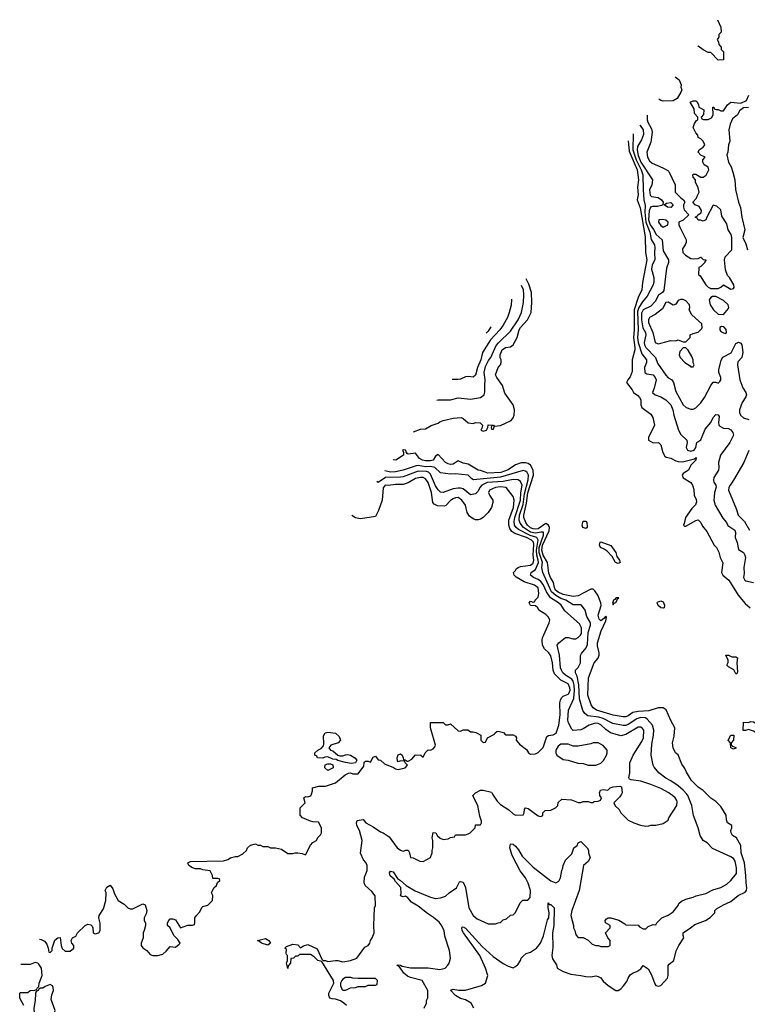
# Model space of a CAD drawing. Header units: inches. Extents: x 2380249 to 2585472, y 382747 to 546448.
# Tile 137 of 256: x 2422006 to 2427822, y 488320 to 496190. Entities that reach past the tile are written whole.
import ezdxf

# ---------------------------------------------------------------- set-up
doc = ezdxf.new("R2010")
doc.units = ezdxf.units.IN
doc.header["$MEASUREMENT"] = 0
doc.layers.add('C4428', color=7, linetype='Continuous')
doc.layers.add('C4429', color=7, linetype='Continuous')

msp = doc.modelspace()

# ---------------------------------------------------------------- linework, layer by layer
at = {"layer": 'C4428', "color": 4}
for points, elevation in [([(2422164.3, 488839.4), (2422176.8, 488836.8), (2422203.5, 488823.5), (2422222, 488802), (2422234, 488770), (2422238, 488738), (2422250, 488734), (2422266, 488750), (2422266, 488770), (2422286.3, 488833.7), (2422310, 488852), (2422330, 488854), (2422338, 488790), (2422346.4, 488766.4), (2422370, 488744.7), (2422410, 488746), (2422438, 488770), (2422438, 488790), (2422422, 488810), (2422418, 488830), (2422428.7, 488851.3), (2422455.3, 488864.7), (2422468, 488890), (2422530, 488951), (2422550, 488961), (2422575.3, 488955.3), (2422585.4, 488945.4), (2422591.1, 488931.1), (2422594, 488890), (2422610, 488882), (2422638, 488890), (2422648, 488910), (2422648.4, 488968.4), (2422638, 489010), (2422642, 489030), (2422676.5, 489083.5), (2422695.3, 489150), (2422698, 489210), (2422688, 489230), (2422703.1, 489256.9), (2422730, 489271), (2422750, 489242), (2422763.5, 489203.5), (2422792, 489150), (2422839.8, 489119.8), (2422870, 489092), (2422890, 489082), (2422910, 489082), (2422990, 489122), (2423010, 489114), (2423021, 489070), (2423016.9, 489043.1), (2423002, 489010), (2423002, 488990), (2423011.6, 488971.6), (2423012, 488950), (2423002, 488910), (2422992, 488890), (2422994, 488850), (2422978, 488810), (2422978, 488790), (2422990.9, 488770.9), (2423022, 488750), (2423050, 488718), (2423071.1, 488711.1), (2423110, 488711), (2423150, 488721), (2423176.5, 488743.5), (2423210, 488782), (2423250, 488778), (2423280.4, 488799.6), (2423288, 488810), (2423270, 488838), (2423238, 488870), (2423208, 488930), (2423188, 488950), (2423188, 488970), (2423198, 488990), (2423210, 489002), (2423230, 489002), (2423250, 488994), (2423290, 488932), (2423350, 488952), (2423387.3, 488952.7), (2423402, 488958), (2423406, 488970), (2423406, 489010), (2423418, 489030), (2423443.1, 489056.9), (2423464.7, 489095.3), (2423470, 489102), (2423510, 489112), (2423548, 489150), (2423548.4, 489188.4), (2423538, 489210), (2423558, 489250), (2423578, 489270), (2423587.3, 489292.7), (2423606, 489310), (2423602, 489322), (2423590, 489326), (2423550, 489326), (2423548, 489350), (2423528, 489388), (2423470, 489395.3), (2423450, 489402), (2423410, 489402), (2423386, 489410), (2423358, 489430), (2423350, 489452), (2423370, 489462), (2423634.6, 489465.4), (2423670, 489478), (2423690, 489491.3), (2423730, 489502), (2423750, 489502), (2423790, 489522), (2423818, 489550), (2423828, 489570), (2423850, 489592), (2423890, 489602), (2423910, 489592), (2423930, 489592), (2423950, 489582), (2423990, 489582), (2424011.6, 489571.6), (2424050, 489571.3), (2424099.6, 489559.6), (2424150, 489524.7), (2424190, 489524.7), (2424209.1, 489530.9), (2424230, 489531), (2424264.7, 489524.7), (2424290, 489514), (2424330, 489592), (2424350, 489612), (2424378, 489630), (2424390, 489654), (2424410, 489674), (2424418, 489690), (2424418, 489730), (2424395.3, 489775.3), (2424350, 489778), (2424330, 489784), (2424266, 489810), (2424247.3, 489832.7), (2424248, 489890), (2424288, 489930), (2424278, 489970), (2424290, 489982), (2424310, 489978), (2424332.9, 489987.1), (2424337.3, 490000)], 76), ([(2424618, 488310), (2424598, 488330), (2424570, 488348.7), (2424530, 488362), (2424503.1, 488363.1), (2424486, 488370), (2424478, 488390), (2424478, 488410), (2424518, 488490), (2424515.3, 488510), (2424422, 488662), (2424390, 488669), (2424358.6, 488698.6), (2424330, 488717.2), (2424242, 488718), (2424230, 488706), (2424210, 488706), (2424194, 488690), (2424174, 488686), (2424171, 488650), (2424151.3, 488628.7), (2424150, 488606), (2424138, 488650), (2424146, 488670), (2424146, 488710), (2424138, 488718), (2424135.3, 488730), (2424137.2, 488757.2), (2424126, 488770), (2424138, 488782), (2424190, 488800.7), (2424230, 488796), (2424250, 488772), (2424273.6, 488786.4), (2424310, 488798), (2424382.8, 488762.8), (2424422, 488682), (2424431.1, 488671.1), (2424448.9, 488671.1), (2424470, 488662.8), (2424529.5, 488670.5), (2424550, 488668.9), (2424590, 488658.4), (2424650, 488670.6), (2424702, 488690), (2424763.7, 488776.3), (2424790, 488791.3), (2424804, 488810), (2424809.2, 488830.8), (2424822, 488850), (2424838, 488890), (2424835.3, 488950), (2424842, 489090), (2424848.7, 489110), (2424847.3, 489187.3), (2424820.4, 489220.4), (2424768, 489270), (2424758, 489290), (2424763.1, 489336.9), (2424782, 489390), (2424782, 489430), (2424773.6, 489453.6), (2424754.6, 489474.6), (2424728.9, 489528.9), (2424742, 489630), (2424722.7, 489710), (2424699.5, 489750), (2424698, 489770), (2424704, 489790), (2424750, 489798), (2424771.3, 489770), (2424830, 489738), (2424890, 489698), (2424912, 489690), (2424958, 489658), (2425022, 489570), (2425050, 489551.3), (2425070, 489544.7), (2425091.6, 489551.6), (2425111.6, 489551.6), (2425122, 489530), (2425130, 489494), (2425150, 489492), (2425203.6, 489463.6), (2425230, 489462), (2425290, 489494), (2425302, 489530), (2425302, 489550), (2425308.7, 489570), (2425308.7, 489630), (2425304, 489650), (2425310, 489694), (2425331.1, 489691.1), (2425345.4, 489665.4), (2425366.8, 489646.8), (2425390, 489638), (2425430, 489642), (2425450, 489654), (2425482, 489658), (2425490, 489674), (2425570, 489674), (2425590, 489682), (2425606, 489690), (2425646, 489730), (2425650, 489754), (2425690, 489754), (2425698, 489770), (2425696.4, 489783.6), (2425684, 489824), (2425669, 489910), (2425635.3, 489970), (2425628.7, 489990), (2425638.3, 490000)], 72), ([(2425238, 488290), (2425258, 488330), (2425258, 488350), (2425268.4, 488371.6), (2425268.7, 488430), (2425222, 488510), (2425130, 488533.6), (2425106.2, 488546.2), (2425076.2, 488570), (2425040.4, 488620.4), (2425022, 488630), (2425025.2, 488634.8), (2425050, 488633.4), (2425064, 488624), (2425130, 488610.6), (2425270, 488610.7), (2425363.1, 488596.9), (2425406, 488610), (2425428.4, 488631.6), (2425438, 488650), (2425448.7, 488690), (2425442, 488750), (2425404.7, 488864.7), (2425399, 488910), (2425375.5, 488955.5), (2425357.5, 488977.5), (2425314.2, 489014.2), (2425264.8, 489044.8), (2425190, 489104), (2425136.5, 489136.5), (2425108.7, 489170), (2425090, 489184), (2425070, 489179), (2425050, 489188), (2425055.5, 489204.5), (2425053.6, 489253.6), (2425010, 489301.2), (2424999.1, 489319.1), (2424967.6, 489347.6), (2424962, 489370), (2424970, 489382.8), (2424990, 489379.1), (2425025.2, 489325.2), (2425050.3, 489310.3), (2425096, 489270), (2425167.6, 489227.6), (2425230, 489199.1), (2425290, 489176), (2425330, 489166.8), (2425370, 489171.3), (2425410, 489184.7), (2425438, 489210), (2425498, 489250), (2425522, 489298), (2425530, 489302), (2425550, 489296), (2425570, 489254), (2425596, 489090), (2425631.3, 489030), (2425662, 489002), (2425750, 488962), (2425810, 488962), (2425830, 488972), (2425850, 488974), (2425870, 488994), (2425896.4, 489003.6), (2425928.4, 489031.6), (2425950, 489034), (2425970, 489054), (2426006, 489130), (2426028.4, 489151.6), (2426067.3, 489152.7), (2426087.3, 489172.7), (2426088.7, 489230), (2426070, 489288), (2426049, 489330), (2426007.3, 489387.3), (2425940.9, 489510), (2425922.7, 489570), (2425930, 489602), (2425950, 489598.8), (2425970, 489584), (2425993.9, 489553.9), (2426023.4, 489503.4), (2426110, 489417.3), (2426250, 489306), (2426290, 489291.3), (2426314.6, 489305.4), (2426328, 489330), (2426338, 489390), (2426348.4, 489411.6), (2426348.7, 489430), (2426369.1, 489470.9), (2426418, 489522), (2426435.3, 489570), (2426462, 489590), (2426470, 489611.3), (2426490, 489622), (2426542, 489570), (2426551.6, 489551.6), (2426552, 489530), (2426564.7, 489490), (2426550, 489462), (2426511.3, 489430), (2426478.8, 489230), (2426418, 489070), (2426412, 489030), (2426432, 488950), (2426432, 488930), (2426442, 488910), (2426450, 488874), (2426470, 488854), (2426510, 488854), (2426550, 488832), (2426582, 488802), (2426610, 488791.3), (2426631.1, 488791.1), (2426650, 488782), (2426710, 488782), (2426726, 488790), (2426726, 488830), (2426706, 488850), (2426688, 488890), (2426726, 488930), (2426726, 488950), (2426688, 488970), (2426686, 488990), (2426696.4, 489003.6), (2426709.3, 489010.7), (2426730.7, 489010.7), (2426793.7, 488993.7), (2426843.6, 488963.6), (2426850, 488954), (2426950, 488952), (2426959.6, 488939.6), (2426990, 488922), (2427010, 488922), (2427030, 488942), (2427070, 488958), (2427090, 488954), (2427098, 488970), (2427138, 489010), (2427190, 489031.3), (2427230, 489058), (2427268.7, 489110), (2427274.6, 489125.4), (2427294.6, 489145.4), (2427330, 489161), (2427390, 489176), (2427413.6, 489186.4), (2427490, 489204.7), (2427546.3, 489233.7), (2427610, 489254), (2427659.1, 489280.9), (2427689.6, 489310.4), (2427734, 489366), (2427735.1, 489410), (2427723.6, 489463.6), (2427710, 489485.2), (2427690, 489499.3), (2427544.7, 489564.7), (2427502, 489610), (2427469.4, 489629.4), (2427444, 489670), (2427429, 489730), (2427392.7, 489830), (2427379.5, 489910), (2427347, 489990), (2427338.2, 490000)], 68), ([(2425635.3, 488290), (2425615.3, 488330), (2425570, 488356), (2425530, 488366.6), (2425490, 488389.2), (2425448, 488432), (2425470, 488441), (2425513.7, 488433.7), (2425570, 488433.4), (2425698, 488470), (2425728.7, 488490), (2425748, 488550), (2425730, 488608), (2425683.7, 488710), (2425552, 488890), (2425542.9, 488910), (2425539, 488930), (2425542.7, 488937.3), (2425550, 488938.8), (2425570, 488927.3), (2425702, 488782), (2425790, 488702.8), (2425870, 488646.8), (2425910, 488624.7), (2425950, 488612), (2425970, 488622), (2425990, 488642), (2426008.7, 488670), (2426015.3, 488690), (2426030, 488704.7), (2426054.6, 488725.4), (2426090, 488738), (2426138, 488770), (2426169, 488810), (2426191.6, 488868.4), (2426224.4, 488995.6), (2426234, 489010), (2426237.2, 489050), (2426229.4, 489090), (2426230, 489131.3), (2426238, 489118), (2426250, 489118), (2426278.8, 489090), (2426275.3, 488950), (2426265.5, 488890), (2426267.1, 488772.9), (2426258.8, 488710), (2426264.5, 488684.5), (2426295.3, 488635.3), (2426302, 488610), (2426350, 488581), (2426410, 488561), (2426490, 488551), (2426530, 488541), (2426570, 488538.8), (2426610, 488546.8), (2426630, 488542.8), (2426650.4, 488530.4), (2426670, 488504.7), (2426710.7, 488470.7), (2426770, 488431.3), (2426788.4, 488431.6), (2426810, 488444.7), (2426833.2, 488466.8), (2426858, 488502), (2426868.7, 488530), (2426885.6, 488554.4), (2426909.1, 488570.9), (2426938, 488582), (2426970, 488604.7), (2426990, 488631), (2427030, 488604.7), (2427055.5, 488555.5), (2427083.5, 488483.5), (2427091.1, 488471.1), (2427110, 488464.7), (2427130, 488471.3), (2427184, 488530), (2427189, 488550), (2427189, 488630), (2427198, 488642), (2427235.3, 488670), (2427253.6, 488746.4), (2427274, 488790), (2427314, 488850), (2427309, 488870), (2427310, 488891.3), (2427368.7, 488930), (2427401.5, 488958.5), (2427488, 488990), (2427525.6, 489014.4), (2427562, 489050), (2427562, 489070), (2427576.5, 489083.5), (2427630, 489114.8), (2427690, 489142.8), (2427748.7, 489190), (2427803.9, 489216.1), (2427814.5, 489230), (2427818.7, 489250), (2427811.3, 489290), (2427809.6, 489350), (2427798.4, 489450), (2427773, 489530), (2427769.2, 489589.2), (2427735.3, 489650), (2427704, 489670), (2427692.7, 489690), (2427689.2, 489710), (2427697.2, 489730), (2427698, 489750), (2427662, 489770), (2427654, 489794), (2427652.7, 489832.7), (2427610, 489902), (2427570, 489942), (2427530, 489968.7), (2427498.7, 490000)], 64), ([(2425786.1, 490000), (2425822.5, 489942.5), (2425850, 489918), (2425915.3, 489875.3), (2425950, 489842), (2425970, 489832), (2426030, 489834), (2426038, 489850), (2426040.4, 489879.6), (2426050, 489891.3), (2426070, 489884.7), (2426150, 489826), (2426170, 489822), (2426186, 489830), (2426188.4, 489851.6), (2426206, 489870), (2426250, 489872), (2426288.4, 489891.6), (2426306, 489910), (2426310, 489934), (2426340.4, 489959.6), (2426415.3, 489955.3), (2426470, 489934), (2426490, 489934), (2426510, 489942), (2426550, 489942), (2426570, 489934), (2426590, 489934), (2426598, 489942), (2426630, 489944), (2426648.9, 489951.1), (2426655.3, 489970), (2426644, 489990), (2426642.6, 490000)], 72), ([(2426815.1, 490000), (2426802, 489978), (2426754, 489930), (2426765.4, 489905.4), (2426796.9, 489876.9), (2426811.6, 489851.6), (2426870, 489792), (2426914, 489770), (2426967.3, 489752.7), (2427010, 489744.7), (2427034.6, 489745.4), (2427050, 489752), (2427090, 489752), (2427150, 489764.7), (2427188.9, 489791.1), (2427195.3, 489810), (2427259, 489910), (2427262, 489938), (2427259, 489950), (2427244, 489970), (2427224, 489990), (2427209, 490000)], 72), ([(2422038, 488310), (2422008, 488370), (2422006, 488410), (2422010, 488414), (2422070, 488414), (2422088.4, 488431.6), (2422127.3, 488432.7), (2422142, 488438), (2422146, 488450), (2422158, 488462), (2422162, 488490), (2422185.2, 488550), (2422179.3, 488610), (2422160.2, 488640.2), (2422150, 488649), (2422130, 488654), (2422090, 488639), (2422015.9, 488638.1)], 76)]:
    msp.add_lwpolyline(points, dxfattribs=dict(at, elevation=elevation))
for points, elevation in [([(2423990, 488794), (2423938, 488810), (2423923.1, 488823.1), (2423906, 488830), (2423970, 488844.7), (2423998, 488830), (2424010, 488808)], 72), ([(2422250, 488478), (2422210, 488462), (2422190, 488448.7), (2422172, 488448), (2422158, 488442), (2422154, 488430), (2422138, 488422), (2422132.7, 488407.3), (2422131, 488350), (2422118, 488290), (2422122, 488250), (2422146, 488226), (2422190, 488198), (2422210, 488191.3), (2422230, 488192), (2422278.6, 488241.4), (2422289, 488270), (2422258.6, 488358.6), (2422264.1, 488395.9), (2422277.2, 488430), (2422274.6, 488454.6), (2422268.4, 488468.4)], 76), ([(2424654, 488534), (2424610, 488534), (2424590, 488522), (2424581, 488510), (2424571.3, 488490), (2424571.3, 488470), (2424581, 488441), (2424590, 488432), (2424610, 488432), (2424630, 488442), (2424650, 488452), (2424690, 488454), (2424710, 488462), (2424770, 488462), (2424790, 488474), (2424850, 488474), (2424862, 488478), (2424866, 488510), (2424850, 488526), (2424710, 488526), (2424670, 488528)], 72)]:
    msp.add_lwpolyline(points, close=True, dxfattribs=dict(at, elevation=elevation))
at = {"layer": 'C4429', "color": 4}
for points, elevation in [([(2427582.2, 496189.5), (2427611.3, 496130), (2427614, 496090), (2427594, 496070), (2427594, 496050), (2427582, 496030), (2427591.6, 496011.6), (2427594, 495990), (2427614, 495970), (2427614, 495950), (2427631.6, 495931.6), (2427632, 495870), (2427590, 495866), (2427530, 495926), (2427510, 495926), (2427470, 495948), (2427430, 495978), (2427427.2, 495979.3)], 76), ([(2427245.9, 495733.2), (2427278, 495710), (2427294, 495670), (2427291.1, 495651.1), (2427298, 495630), (2427290.9, 495609.1), (2427259.8, 495560.2), (2427230, 495542), (2427150, 495538), (2427130, 495543.6), (2427113.5, 495553.6)], 76), ([(2427020.6, 495427.6), (2427021.6, 495390), (2427026, 495370), (2427056.5, 495316.5), (2427060.3, 495290), (2427050.5, 495209.5), (2427019.1, 495130), (2427024.9, 495090), (2427040.9, 495060.9), (2427061.7, 495041.7), (2427146.6, 495006.6), (2427185.5, 494985.5), (2427195.5, 494975.5), (2427244.7, 494870), (2427244.7, 494810), (2427290, 494764.7), (2427312, 494750), (2427322, 494730), (2427312, 494710), (2427311.3, 494690), (2427318, 494670), (2427354, 494630), (2427310, 494588), (2427274, 494570), (2427274, 494550), (2427282, 494530), (2427332, 494430), (2427332, 494410), (2427324.7, 494390), (2427302.8, 494357.2), (2427306, 494330), (2427326.6, 494306.6), (2427370, 494281), (2427390, 494278), (2427430, 494282), (2427450, 494292), (2427470, 494274), (2427492, 494270), (2427482, 494258), (2427482, 494250), (2427450, 494218), (2427434, 494210), (2427432.7, 494152.7), (2427443.6, 494143.6), (2427490.7, 494070.7), (2427510, 494051.3), (2427530, 494042), (2427590, 494042), (2427610, 494052), (2427630, 494071.3), (2427690, 494036), (2427710, 494042), (2427715.3, 494050), (2427714, 494070), (2427678, 494130), (2427664, 494144), (2427648, 494190), (2427639, 494270), (2427644.7, 494295.3), (2427698, 494350), (2427697.2, 494450), (2427692.7, 494472.7), (2427668.7, 494510), (2427657.2, 494557.2), (2427618, 494618), (2427609.1, 494669.1), (2427578, 494698), (2427550, 494706), (2427498, 494610), (2427491.3, 494590), (2427470, 494578), (2427447.3, 494587.3), (2427430, 494588), (2427422, 494602), (2427406, 494610), (2427422, 494618), (2427426, 494630), (2427454, 494646), (2427454.6, 494665.4), (2427436.5, 494696.5), (2427406, 494710), (2427386, 494730), (2427416.4, 494763.6), (2427420.4, 494779.6), (2427438, 494810), (2427430, 494846), (2427408, 494890), (2427408, 494910), (2427388, 494930), (2427386, 494950), (2427390, 494954), (2427410, 494954), (2427450, 494932), (2427470, 494931.3), (2427493.6, 494946.4), (2427515.3, 494990), (2427508, 495010), (2427478, 495030), (2427466, 495050), (2427466, 495070), (2427486, 495090), (2427450, 495106), (2427428.7, 495130), (2427438, 495150), (2427468, 495170), (2427482, 495190), (2427470, 495218), (2427450, 495238), (2427428.7, 495248.7), (2427427.3, 495267.3), (2427410, 495286), (2427388.9, 495328.9), (2427400.2, 495359.8), (2427416.4, 495383.6), (2427426, 495390), (2427426, 495410), (2427400.4, 495440.4), (2427396.4, 495476.4), (2427366, 495530), (2427390, 495542), (2427410, 495542), (2427416.9, 495536.9), (2427431.6, 495511.6), (2427434, 495490), (2427474, 495470), (2427472.7, 495432.7), (2427454, 495410), (2427458, 495398), (2427472.7, 495392.7), (2427510, 495391.3), (2427534.6, 495405.4), (2427548, 495430), (2427546, 495490), (2427554, 495490), (2427558, 495478), (2427572.7, 495472.7), (2427590, 495472), (2427610, 495462), (2427630, 495462), (2427662, 495510), (2427690, 495531), (2427770, 495522), (2427815.3, 495544.7), (2427833.6, 495586.4)], 76), ([(2427831.6, 495488.4), (2427790, 495486), (2427759.6, 495460.4), (2427742, 495430), (2427704, 495396), (2427684.5, 495355.5), (2427674.8, 495310), (2427682, 495218), (2427671.3, 495190), (2427664.7, 495130), (2427658, 495110), (2427671.3, 495050), (2427693.7, 495013.7), (2427706.8, 494970), (2427721, 494910), (2427727.1, 494832.9), (2427750.7, 494730), (2427767.5, 494687.5), (2427778, 494610), (2427802.8, 494510), (2427786.8, 494450), (2427810, 494398), (2427824.4, 494350)], 76), ([(2426963, 495349.4), (2426964.8, 495344.8), (2426988, 495310), (2426992.4, 495272.4), (2426976.4, 495230), (2426943.8, 495176.2), (2426940.7, 495150), (2426950, 495104.9), (2426970, 495050.4), (2427064.7, 494910), (2427057.3, 494870), (2427040.4, 494830), (2427046, 494786), (2427055.5, 494775.5), (2427110, 494768.9), (2427135.5, 494750), (2427148, 494730), (2427146, 494710), (2427135.3, 494704.7), (2427104.8, 494695.2), (2427064, 494696), (2427048.1, 494691.9), (2427037.2, 494662.8), (2427033.1, 494590), (2427046, 494550), (2427073.1, 494513.1), (2427093.5, 494473.5), (2427140.4, 494430), (2427150, 494342), (2427190.5, 494270.5), (2427190.8, 494250), (2427176.3, 494203.7), (2427153.7, 494026.3), (2427144, 494010), (2427113.1, 493986.9), (2427083.9, 493936.1), (2427050, 493899.3), (2426990, 493869.6), (2426975.5, 493844.5), (2426975, 493790), (2426987.7, 493727.7), (2427007, 493690), (2427011.3, 493671.3), (2426997, 493610), (2426999.5, 493590), (2427010, 493570.6), (2427088, 493490), (2427104.7, 493444.7), (2427170, 493347.3), (2427190, 493327.3), (2427218, 493310), (2427231.3, 493290), (2427250, 493218), (2427310, 493111.3), (2427332, 493090), (2427370, 493076), (2427390, 493076), (2427410, 493086), (2427450, 493126), (2427479.3, 493170), (2427530, 493264.7), (2427550, 493291.3), (2427570, 493292), (2427590, 493284.7), (2427603.1, 493296.9), (2427608.7, 493310), (2427609, 493330), (2427593.2, 493370), (2427592.7, 493390), (2427612.3, 493467.7), (2427626.6, 493493.4), (2427693.1, 493526.9), (2427730, 493601), (2427750.9, 493610.9), (2427770, 493604.7), (2427778.8, 493590), (2427785.5, 493530), (2427778.8, 493490), (2427746.2, 493453.8), (2427742, 493430), (2427761.6, 493310), (2427786.1, 493246.1), (2427810.4, 493210), (2427814.4, 493190), (2427810, 493175.3), (2427781, 493130), (2427758.8, 493070), (2427758.8, 493050), (2427768.1, 493028.1), (2427790, 493006.8), (2427834.4, 492994.4)], 72), ([(2426910, 495277.5), (2426906.3, 495150), (2426933.8, 495070), (2426972.5, 494990), (2426985.8, 494950), (2426988.3, 494830), (2426994.9, 494750), (2427004.1, 494704.1), (2427003.7, 494650), (2427011.3, 494570), (2427041.2, 494490), (2427053.3, 494433.3), (2427080.4, 494390), (2427083.7, 494370), (2427078.9, 494330), (2427082.4, 494270), (2427062, 494230), (2427054.9, 494194.9), (2427073.4, 494130), (2427075.2, 494095.2), (2427070.5, 494070), (2427020.5, 493979.5), (2426984.3, 493935.7), (2426955.2, 493890), (2426943.4, 493856.6), (2426950.2, 493709.8), (2426945.2, 493650), (2426948.5, 493610), (2426978, 493518), (2427015.5, 493470), (2427015.5, 493450), (2427000.5, 493410), (2427002.8, 493370), (2427018, 493358), (2427070, 493350.7), (2427086, 493330), (2427094, 493310), (2427076.8, 493243.2), (2427062.8, 493210), (2427084.7, 493190), (2427130, 493174.8), (2427170, 493151), (2427210.7, 493110), (2427226.8, 493070), (2427233.4, 493030), (2427270.5, 492910), (2427290, 492874.8), (2427337.3, 492830), (2427342, 492810), (2427334, 492770), (2427344, 492750), (2427370, 492740.3), (2427395.6, 492750), (2427409.5, 492770), (2427417.2, 492810), (2427450, 492831), (2427484.2, 492915.8), (2427529.3, 492970), (2427549.6, 493010.4), (2427570, 493034.8), (2427590, 493031), (2427597.1, 493017.1), (2427592.4, 492970), (2427594.9, 492950), (2427601.2, 492941.2), (2427630, 492923.8), (2427670, 492922), (2427690.4, 492910.4), (2427706.8, 492890), (2427711, 492870), (2427681, 492810), (2427606.8, 492710), (2427590.7, 492650), (2427594.8, 492610), (2427591, 492590), (2427554.8, 492530), (2427550.8, 492510), (2427554.4, 492494.4), (2427571, 492470), (2427574, 492454), (2427560.7, 492410), (2427556, 492376), (2427554.8, 492350), (2427565.5, 492310), (2427624.9, 492204.9), (2427656, 492170), (2427666.8, 492146.8), (2427721, 492110), (2427726, 492090), (2427724.7, 492050), (2427741, 492010), (2427750, 491954), (2427790, 491931.3), (2427802.8, 491910), (2427806, 491890), (2427793, 491810), (2427797.5, 491762.5), (2427790.8, 491730), (2427801, 491710), (2427810, 491704), (2427871, 491690)], 68), ([(2426868.9, 495221.8), (2426877.4, 495137.4), (2426941.5, 494990), (2426952, 494910), (2426943.1, 494850), (2426950.2, 494790), (2426941.3, 494750), (2426966.5, 494686.5), (2427004.9, 494455.1), (2427009, 494330), (2427018.9, 494270), (2426984.9, 494090), (2426979.5, 494030), (2426949, 493970), (2426918.1, 493870), (2426918.2, 493710), (2426910.9, 493650), (2426923.2, 493570), (2426922.4, 493550), (2426901.8, 493470), (2426901.2, 493378.8), (2426885.2, 493334.8), (2426865.5, 493310), (2426857.3, 493290), (2426902, 493230), (2426912, 493210), (2426947.1, 493187.1), (2426961, 493170), (2426970.8, 493150), (2426970.8, 493110), (2426978.8, 493090), (2427050, 493036), (2427066.8, 493010), (2427081, 492950), (2427031, 492850), (2427031.3, 492830), (2427070, 492806.8), (2427111.3, 492810), (2427130.5, 492790.5), (2427145.5, 492730), (2427161.7, 492701.7), (2427172.5, 492692.5), (2427210, 492683.8), (2427250, 492663), (2427270, 492657.1), (2427303.3, 492656.7), (2427399, 492681), (2427412, 492690), (2427411, 492670), (2427370, 492628.7), (2427350.7, 492589.3), (2427310, 492562), (2427301, 492550), (2427307.7, 492527.7), (2427370, 492491.3), (2427384.7, 492470), (2427394.4, 492434.4), (2427396, 492390), (2427413.7, 492353.7), (2427415.5, 492335.5), (2427407.9, 492312.1), (2427378.4, 492281.6), (2427328.2, 492211.8), (2427318, 492162), (2427311.3, 492150), (2427320.7, 492140.7), (2427330, 492140.7), (2427410, 492186.8), (2427430, 492191), (2427450, 492172), (2427462.5, 492142.5), (2427498.5, 492098.5), (2427556, 491990), (2427574.8, 491970), (2427592.8, 491932.8), (2427604, 491890), (2427627.3, 491847.3), (2427615.5, 491770), (2427626, 491750), (2427674, 491710), (2427747.7, 491590), (2427803.6, 491523.6), (2427844.9, 491490)], 64), ([(2425154.1, 492895.5), (2425210, 492916.3), (2425250, 492920.7), (2425293.6, 492946.4), (2425350, 492964.7), (2425363.7, 492976.3), (2425390, 492986.8), (2425470, 493006), (2425534, 493010), (2425550, 493002), (2425590, 492967.3), (2425630, 492962), (2425650, 492970.7), (2425686.8, 492966.8), (2425704.7, 492950), (2425702, 492930), (2425692, 492910), (2425710, 492901), (2425738, 492910), (2425748, 492930), (2425750, 492952), (2425794, 492950), (2425798, 492942), (2425790, 492946), (2425778, 492942), (2425774, 492930), (2425778, 492918), (2425790, 492914), (2425800.4, 492939.6), (2425850, 492947.3), (2425890, 492963.8), (2425934.1, 492985.9), (2425950, 493007.3), (2425957.7, 493030), (2425961.7, 493070), (2425951.5, 493110), (2425884.4, 493204.4), (2425864.9, 493264.9), (2425819, 493330), (2425809.5, 493350.5), (2425829, 493410), (2425849.1, 493430.9), (2425855.3, 493450), (2425855.3, 493470), (2425847.5, 493487.5), (2425845.1, 493510), (2425863.6, 493550), (2425889.8, 493570.2), (2425930, 493575.8), (2425949.7, 493590.3), (2425982, 493650), (2425998, 493710), (2426009.8, 493730.2), (2426063.5, 493790), (2426094, 493850), (2426099.6, 493930), (2426096.2, 494010), (2426076.2, 494076.2), (2426054.7, 494117.2)], 64), ([(2425340.7, 493148.6), (2425351.1, 493151.1), (2425448.9, 493151.1), (2425510, 493166), (2425610, 493156), (2425689.1, 493170.9), (2425718, 493190), (2425724.7, 493215.3), (2425722.7, 493270), (2425727, 493310), (2425719.7, 493370), (2425730, 493417.3), (2425754.3, 493465.7), (2425771.8, 493490), (2425815.2, 493584.8), (2425832.5, 493607.5), (2425930, 493700.5), (2425989.5, 493790), (2426017, 493850), (2426033, 493930), (2426036.3, 493990), (2426032.8, 494030), (2426016.3, 494065.1)], 68), ([(2425935.7, 493955.8), (2425937, 493950), (2425933.4, 493906.6), (2425918.4, 493850), (2425903.6, 493810), (2425871, 493749), (2425842.4, 493710), (2425768.2, 493631.8), (2425706, 493530), (2425691.2, 493470), (2425665.6, 493410), (2425650, 493347.3), (2425630, 493333.4), (2425590, 493338), (2425570, 493335.5), (2425530, 493316.3), (2425510, 493313), (2425470, 493312.7), (2425462.4, 493313.7)], 72), ([(2425773, 493735.1), (2425750, 493698.8), (2425734.5, 493682.9)], 76), ([(2427498.7, 490000), (2427470, 490028.7), (2427430, 490055.3), (2427375.3, 490110), (2427334.6, 490174.6), (2427319, 490210), (2427299.3, 490239.3), (2427270, 490314), (2427248.7, 490330), (2427228.7, 490370), (2427224, 490410), (2427236.5, 490463.5), (2427242.7, 490530), (2427209.5, 490589.5), (2427173.5, 490673.5), (2427150, 490689.6), (2427110, 490689.6), (2427035, 490665), (2426950, 490660.7), (2426906.8, 490653.2), (2426870, 490625.1), (2426850, 490617.6), (2426830, 490618), (2426750, 490631.2), (2426617.2, 490670), (2426588.4, 490688.4), (2426572.3, 490712.3), (2426547.3, 490790), (2426553, 490930), (2426597, 491050), (2426630, 491086.8), (2426637.6, 491110), (2426637.6, 491130), (2426624.4, 491184.4), (2426624.4, 491210), (2426654.5, 491305.5), (2426690, 491384.7), (2426695.5, 491415.5), (2426690, 491422), (2426676, 491404), (2426650, 491385.2), (2426638.6, 491398.6), (2426629.6, 491430), (2426653.8, 491506.2), (2426652, 491530), (2426626.6, 491590), (2426604.1, 491624.1), (2426590, 491637.2), (2426570, 491639.3), (2426470, 491584.8), (2426430, 491579.8), (2426350, 491596.2), (2426310, 491613.8), (2426289.8, 491630), (2426279.8, 491650), (2426271.6, 491691.6), (2426248.7, 491730), (2426235.3, 491764.7), (2426223.9, 491850), (2426189.2, 491910), (2426179.2, 491950), (2426185.4, 491990), (2426236.9, 492103.1), (2426240.2, 492130), (2426233.8, 492150), (2426210, 492162.5), (2426150, 492120.2), (2426130, 492116.5), (2426110, 492119.4), (2426090, 492127), (2426063.5, 492150), (2426051, 492170), (2426036, 492210), (2426035.1, 492230), (2426055.9, 492324.1), (2426066.7, 492406.7), (2426111.7, 492550), (2426108.8, 492588.8), (2426088.5, 492628.5), (2426070, 492642.4), (2426050, 492648.2), (2426013, 492647), (2425970, 492631.5), (2425910, 492591.1), (2425851.7, 492571.7), (2425746.4, 492566.4), (2425690, 492587), (2425670, 492589.6), (2425590, 492638), (2425550, 492646), (2425510, 492664), (2425470, 492638.4), (2425450, 492634.7), (2425430, 492638.9), (2425410, 492651.5), (2425350, 492715.3), (2425330, 492702), (2425311.4, 492668.6), (2425290, 492663.5), (2425250, 492663.5), (2425225.2, 492670), (2425202.7, 492682.7), (2425170, 492724), (2425110, 492718), (2425102, 492722), (2425094.6, 492734.6), (2425093.2, 492750), (2425070, 492752.7), (2425064.7, 492750), (2425074, 492730), (2425074, 492710), (2425011.3, 492670), (2424992.9, 492672.9), (2424991.5, 492674.9)], 64), ([(2427833.7, 492746.3), (2427794, 492650), (2427711.7, 492508.3), (2427683.8, 492470), (2427673.4, 492450), (2427670.7, 492430), (2427734.9, 492274.9), (2427747.7, 492230), (2427798, 492178), (2427839.3, 492110)], 72), ([(2427209, 490000), (2427194, 490010), (2427130, 490043.7), (2427050, 490078), (2426970, 490102.7), (2426893.6, 490113.6), (2426880.2, 490120.2), (2426875.3, 490130), (2426884, 490170), (2426882, 490250), (2426909.3, 490310), (2426978.4, 490421.6), (2426991.2, 490450), (2426993.3, 490510), (2426984.2, 490524.2), (2426970, 490534), (2426950, 490534), (2426850, 490477.4), (2426810, 490466), (2426729.3, 490490), (2426690, 490515.6), (2426650, 490553.6), (2426630, 490563.6), (2426610, 490566), (2426590, 490562.4), (2426558.8, 490550), (2426510, 490520.7), (2426490, 490514.5), (2426430, 490509), (2426419, 490519), (2426392.7, 490570), (2426387.6, 490590), (2426392.8, 490670), (2426435.1, 490764.9), (2426441, 490830), (2426438.6, 490870), (2426430, 490902), (2426419.2, 490919.2), (2426369.6, 490950), (2426347.6, 490970), (2426335.6, 490990), (2426329.7, 491010), (2426319.7, 491110), (2426302.7, 491190), (2426314, 491210), (2426367.7, 491252.3), (2426390, 491252.4), (2426430, 491240.4), (2426450, 491241.3), (2426470, 491250.5), (2426489.5, 491270), (2426495.1, 491284.9), (2426496.4, 491330), (2426480.7, 491360.7), (2426363.8, 491463.8), (2426333.6, 491510), (2426311.5, 491530), (2426248.7, 491568.7), (2426216.6, 491616.6), (2426190, 491676.3), (2426170, 491699.7), (2426150, 491715.1), (2426113.2, 491730), (2426089.5, 491750), (2426095.1, 491770), (2426130, 491794.9), (2426152.2, 491850), (2426151.3, 491870), (2426139.9, 491910), (2426137.1, 491950), (2426149.8, 492030), (2426139.6, 492050), (2426087.4, 492067.4), (2425993.8, 492113.8), (2425973, 492130), (2425961.7, 492150), (2425958, 492178), (2425962.2, 492210), (2426008.9, 492350), (2426012, 492408), (2426021.7, 492470), (2426010, 492499.5), (2425990, 492511.5), (2425950, 492515.1), (2425870, 492499.8), (2425742.8, 492490), (2425699.5, 492470), (2425683.1, 492450), (2425670, 492421.2), (2425650, 492401.2), (2425610, 492392.3), (2425550, 492438.7), (2425530, 492444.7), (2425510, 492446), (2425470, 492439.6), (2425390, 492409.3), (2425370, 492413.2), (2425350, 492433.2), (2425330, 492463.7), (2425290, 492558), (2425273.6, 492573.6), (2425257.4, 492577.4), (2425190, 492579.8), (2425070, 492535.4), (2425050, 492532.3), (2424930, 492531), (2424870, 492489.6), (2424861.8, 492498.9)], 72), ([(2427338.2, 490000), (2427310, 490032), (2427270, 490065.1), (2427210, 490106.6), (2427170, 490126.6), (2427114, 490170), (2427076.6, 490216.6), (2427069.1, 490230.9), (2427054, 490310), (2427058, 490398), (2427072.7, 490470), (2427075.1, 490510), (2427063.7, 490550), (2427020.1, 490600.1), (2427008, 490610), (2426970, 490613.3), (2426939.4, 490600.6), (2426870, 490556.3), (2426850, 490547.8), (2426830, 490547.6), (2426745.6, 490565.6), (2426670, 490603.5), (2426635.2, 490615.2), (2426545.7, 490625.7), (2426523.3, 490643.3), (2426507.3, 490667.3), (2426480.4, 490760.4), (2426473.9, 490873.9), (2426462.7, 490942.7), (2426449.3, 490970), (2426449, 490990), (2426470, 491011.3), (2426489, 491050), (2426488.9, 491108.9), (2426495.5, 491124.5), (2426532.7, 491170), (2426544.2, 491195.8), (2426550, 491292), (2426569.4, 491350), (2426569.3, 491370), (2426540.1, 491420.1), (2426526, 491470), (2426495.3, 491510), (2426490, 491513.2), (2426430, 491511.8), (2426370, 491549.7), (2426330, 491564.2), (2426290, 491587.8), (2426257.9, 491617.9), (2426186.6, 491770), (2426178.8, 491810), (2426183.7, 491850), (2426158.8, 491930), (2426159.2, 491970), (2426193.5, 492070), (2426192.7, 492092.7), (2426174.2, 492094.2), (2426130, 492086.8), (2426090, 492093.6), (2426033.5, 492130), (2426006.7, 492166.7), (2425998.8, 492190), (2426001, 492230), (2426030, 492315.5), (2426040.3, 492399.7), (2426070.7, 492510.7), (2426072, 492550), (2426062.9, 492570), (2426050, 492581.6), (2426030, 492586), (2425850, 492534.2), (2425632.3, 492512.3), (2425619.3, 492519.3), (2425589.4, 492549.4), (2425490, 492560.7), (2425450, 492558.4), (2425370, 492567.3), (2425323.7, 492610), (2425290, 492618.8), (2425250, 492615.8), (2425190, 492627.1), (2425175.1, 492624.9), (2425071.3, 492590), (2425010, 492575.1), (2424970, 492572.4), (2424925.1, 492584.8)], 68), ([(2424337.3, 490000), (2424346, 490026), (2424346, 490050), (2424396.4, 490063.6), (2424450, 490064.7), (2424528.9, 490091.1), (2424606.3, 490153.7), (2424632.9, 490167.1), (2424650, 490170.8), (2424670, 490162.8), (2424710, 490162), (2424756.4, 490223.6), (2424758, 490250), (2424763.1, 490256.9), (2424770, 490262), (2424790, 490262), (2424810, 490254), (2424830, 490294), (2424850, 490302), (2424870, 490274), (2424890, 490272), (2424922, 490242), (2424993.7, 490213.7), (2425010, 490202.8), (2425030, 490197.3), (2425086, 490210), (2425106, 490230), (2425086, 490250), (2425082, 490262), (2425050, 490266), (2425030, 490258), (2425024.7, 490264.7), (2425022, 490290), (2425030, 490314), (2425050, 490322), (2425062, 490310), (2425072, 490290), (2425074, 490274), (2425086, 490274), (2425102, 490262), (2425110, 490262), (2425140.4, 490279.6), (2425170, 490314), (2425211.6, 490311.6), (2425230, 490294), (2425248, 490330), (2425270, 490354), (2425290, 490352), (2425310, 490362), (2425323.1, 490376.9), (2425328.4, 490391.6), (2425288.7, 490530), (2425290, 490572), (2425390, 490572), (2425410, 490554), (2425430, 490554), (2425450, 490562), (2425510, 490504.7), (2425530, 490502), (2425550, 490514), (2425587.3, 490512.7), (2425610, 490498), (2425630, 490498), (2425651.1, 490491.1), (2425692, 490470), (2425692, 490430), (2425710, 490412), (2425730, 490414), (2425746, 490450), (2425802, 490478), (2425806, 490490), (2425820.4, 490499.6), (2425830, 490502), (2425871.6, 490491.6), (2425890, 490474), (2425950, 490474), (2425970, 490462), (2425978, 490450), (2425974, 490430), (2425999.6, 490399.6), (2426056.9, 490356.9), (2426072, 490330), (2426090, 490318), (2426130, 490321), (2426150, 490331.3), (2426190, 490371.3), (2426220.5, 490459.5), (2426231.5, 490468.5), (2426270, 490474.4), (2426293.3, 490486.7), (2426315.6, 490550), (2426326.8, 490633.2), (2426324.5, 490730), (2426329.5, 490750.5), (2426337.2, 490770), (2426350, 490782.8), (2426390, 490798), (2426395.8, 490804.2), (2426405.1, 490830), (2426404, 490850), (2426390, 490882), (2426331, 490911), (2426281.8, 490961.8), (2426271.2, 490990), (2426263.6, 491050), (2426250, 491104), (2426235.1, 491130), (2426201.7, 491161.7), (2426183.7, 491190), (2426180.9, 491230), (2426185.2, 491250), (2426238, 491370), (2426242, 491390), (2426232.9, 491412.9), (2426210, 491435.3), (2426155.3, 491470), (2426148.4, 491488.4), (2426130, 491506), (2426090, 491508), (2426078, 491530), (2426090, 491542), (2426110, 491534), (2426122, 491538), (2426126, 491550), (2426150, 491574), (2426156.5, 491603.5), (2426150, 491648), (2426122, 491670), (2426037.6, 491697.6), (2425974.2, 491734.2), (2425959, 491750), (2425954, 491770), (2425970, 491786), (2425977.5, 491802.5), (2425989.4, 491810.6), (2426010, 491820.5), (2426090, 491830.4), (2426110, 491846), (2426116, 491870), (2426110.6, 491910.6), (2426115.3, 491995.3), (2426112.7, 492012.7), (2426095.6, 492030), (2426056.2, 492050), (2425963, 492083), (2425940.2, 492100.2), (2425923.9, 492123.9), (2425914.5, 492150), (2425915.6, 492190), (2425952, 492290), (2425957.6, 492350), (2425950, 492379), (2425893.2, 492450), (2425850, 492456.9), (2425810, 492451.1), (2425760.7, 492430), (2425754, 492410), (2425760.7, 492390), (2425786.8, 492350), (2425787.3, 492330), (2425777.3, 492290), (2425750.5, 492249.5), (2425711, 492210), (2425690, 492197.2), (2425670, 492192.7), (2425650, 492192.7), (2425630, 492199.3), (2425600.7, 492220.7), (2425581.2, 492250), (2425568.7, 492310), (2425539, 492350), (2425511.5, 492371.5), (2425490, 492369.2), (2425470, 492359.5), (2425450, 492346.6), (2425412, 492308), (2425398.3, 492301.7), (2425344.7, 492304.7), (2425318, 492318), (2425309.3, 492330), (2425297.7, 492410), (2425271, 492490), (2425250, 492519.5), (2425230, 492529.5), (2425210, 492531.2), (2425170, 492521.6), (2425110, 492487), (2425070, 492473.6), (2425010, 492473.6), (2424950, 492466), (2424927.7, 492470), (2424910, 492448), (2424902, 492350), (2424873.7, 492266.3), (2424850, 492218), (2424730, 492199.3), (2424689.4, 492209.4), (2424660.8, 492226.2)], 76), ([(2426642.6, 490000), (2426641.2, 490010), (2426649.3, 490030.7), (2426670, 490036), (2426707.3, 490032.7), (2426726, 490050), (2426750, 490058), (2426803.6, 490063.6), (2426816.9, 490056.9), (2426821, 490010), (2426815.1, 490000)], 72), ([(2425638.3, 490000), (2425648, 490010), (2425690, 490030.7), (2425710.6, 490030.6), (2425776, 490016), (2425786.1, 490000)], 72)]:
    msp.add_lwpolyline(points, dxfattribs=dict(at, elevation=elevation))
for points, elevation in [([(2427210, 494688), (2427184, 494690), (2427158, 494710), (2427176.5, 494723.5), (2427210, 494728), (2427228, 494710)], 72), ([(2427146.4, 494593.6), (2427114, 494590), (2427112, 494570), (2427130, 494544.7), (2427150, 494532), (2427170, 494542), (2427186, 494550), (2427188, 494570), (2427170, 494588)], 76), ([(2427570, 493978), (2427543.6, 493976.4), (2427530, 493968), (2427518, 493950), (2427524.7, 493910), (2427551.3, 493870), (2427590, 493836), (2427630, 493832), (2427670, 493882), (2427674, 493890), (2427669, 493910), (2427630, 493944)], 76), ([(2427287.5, 493952.5), (2427270, 493944), (2427250, 493915.3), (2427230, 493908.7), (2427190, 493932), (2427170, 493928.7), (2427142.5, 493877.5), (2427086.1, 493833.9), (2427041, 493810), (2427036.8, 493803.2), (2427030.8, 493790), (2427031, 493769), (2427066.4, 493690), (2427086, 493610), (2427110, 493598), (2427130, 493604.7), (2427210, 493624.7), (2427250, 493622), (2427270, 493632), (2427310, 493614), (2427330, 493614), (2427366, 493650), (2427366, 493670), (2427390, 493682), (2427430, 493692), (2427458, 493722), (2427462, 493730), (2427458, 493758), (2427378, 493830), (2427358, 493870), (2427362, 493890), (2427359, 493910), (2427330, 493942.7), (2427310, 493952.3)], 76), ([(2427616.4, 493736.4), (2427602, 493730), (2427601, 493710), (2427610, 493698), (2427630, 493686), (2427650, 493682), (2427654, 493690), (2427652.7, 493712.7), (2427634.6, 493734.6)], 76), ([(2427330, 493566), (2427310, 493566), (2427283.6, 493536.4), (2427278, 493510), (2427284.7, 493490), (2427322, 493450), (2427363.6, 493423.6), (2427370, 493414), (2427390, 493414), (2427398, 493430), (2427388, 493448), (2427388, 493470), (2427378, 493498), (2427348.4, 493548.4)], 76), ([(2426530, 492122), (2426507, 492130), (2426502.9, 492150), (2426510, 492181), (2426530, 492182.8), (2426538, 492170), (2426542, 492138), (2426540.7, 492130)], 56), ([(2426790, 491842.7), (2426769.3, 491850), (2426740.2, 491900.2), (2426700.7, 491940.7), (2426678.4, 491958.4), (2426649.2, 491970), (2426640.9, 491990), (2426645.1, 492014.9), (2426650, 492017.3), (2426730, 491986), (2426770, 491931.3), (2426779.1, 491899.1), (2426799.1, 491870), (2426804.7, 491850)], 56), ([(2426795.3, 491570), (2426774, 491570), (2426774, 491566), (2426770, 491568), (2426764, 491556), (2426752, 491550), (2426745.4, 491525.4), (2426750, 491514), (2426753.6, 491526.4), (2426770, 491532), (2426782, 491550), (2426782, 491558)], 64), ([(2427150, 491486), (2427130, 491489.6), (2427108.7, 491508.7), (2427101.2, 491530), (2427104.8, 491535.2), (2427130, 491544), (2427150, 491536), (2427159.1, 491510), (2427156, 491490)], 56), ([(2427698, 491098), (2427730, 491098), (2427742, 491090), (2427738, 491050), (2427743.6, 490976.4), (2427738, 490962), (2427730, 490962), (2427714.6, 490994.6), (2427670, 491018), (2427658, 491030), (2427667.3, 491052.7), (2427668, 491070), (2427650, 491111.3), (2427670, 491111.3)], 56), ([(2427990, 490435.3), (2427948, 490450), (2427928.9, 490468.9), (2427870, 490502), (2427830, 490515.3), (2427808.4, 490508.4), (2427788.7, 490508.7), (2427790, 490574), (2427830, 490572), (2427850, 490581), (2427870, 490578.8), (2427899.8, 490559.8), (2427930.4, 490550.4), (2427955.5, 490535.5), (2427966.4, 490506.4), (2427990, 490478), (2428004.7, 490450), (2427999.8, 490440.2)], 56), ([(2424564.7, 490304.7), (2424590, 490306), (2424610, 490314.8), (2424630, 490317.3), (2424650, 490310.8), (2424684.7, 490290), (2424702, 490270), (2424690, 490249), (2424654.4, 490245.6), (2424610, 490252.7), (2424548.9, 490268.9), (2424536.4, 490276.4), (2424510, 490278), (2424470, 490298), (2424443.6, 490296.4), (2424430, 490286), (2424386, 490290), (2424382, 490302), (2424366, 490310), (2424366, 490330), (2424388, 490352), (2424414.6, 490365.4), (2424434, 490386), (2424437.2, 490402.8), (2424434.6, 490465.4), (2424448, 490490), (2424470, 490496), (2424530, 490486), (2424559.8, 490459.8), (2424571.1, 490431.1), (2424550.8, 490409.2), (2424492, 490390), (2424478, 490370), (2424490, 490352), (2424510, 490344.7), (2424550, 490311.3)], 76), ([(2427710, 490358), (2427689.3, 490369.3), (2427688, 490410), (2427669.3, 490430), (2427690, 490472), (2427714, 490470), (2427712, 490432), (2427692, 490410), (2427692.7, 490392.7), (2427702, 490382), (2427730, 490372), (2427730, 490368)], 56), ([(2426630, 490409), (2426590, 490409), (2426570, 490401.2), (2426470, 490384), (2426430, 490384), (2426390, 490398), (2426330, 490398), (2426310, 490384), (2426290.8, 490350), (2426291, 490330), (2426298, 490310), (2426350, 490276), (2426391.1, 490271.1), (2426466.4, 490246.4), (2426510, 490244.7), (2426550, 490231.3), (2426610, 490231), (2426650, 490246), (2426672.5, 490267.5), (2426695.3, 490310), (2426702, 490330), (2426702, 490350), (2426670, 490388.7)], 76), ([(2424470, 490188), (2424446, 490210), (2424447.3, 490232.7), (2424470, 490242), (2424490, 490242), (2424510, 490234), (2424510.7, 490209.3)], 76)]:
    msp.add_lwpolyline(points, close=True, dxfattribs=dict(at, elevation=elevation))

doc.saveas('drawing.dxf')
